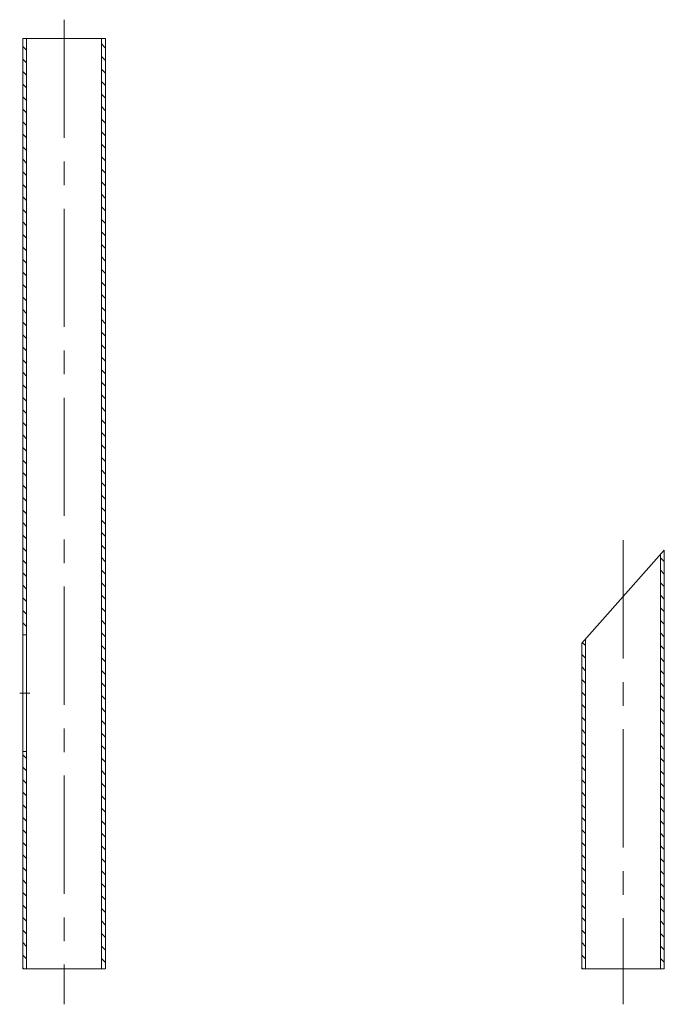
# Model space of a CAD drawing. Header units: millimetres. Extents: x -4800 to 7624, y -949 to 1747.
# Tile 2 of 8: x -2345 to -1652, y -506 to 553. Entities that reach past the tile are written whole.
import ezdxf

# ---------------------------------------------------------------- set-up
doc = ezdxf.new("R2010")
doc.units = ezdxf.units.MM
doc.linetypes.add('CENTERX2', pattern=[101.6, 63.5, -12.7, 12.7, -12.7])
doc.layers.add('ГП_Штриховки', color=7, linetype='Continuous')
doc.layers.add('ГТО-2_Металлические_конструкции', color=1, linetype='Continuous', lineweight=30)
doc.layers.add('Оси', color=1, linetype='CENTERX2', lineweight=15)

msp = doc.modelspace()

# ---------------------------------------------------------------- hatches: boundary and pattern name
at = {"layer": 'ГП_Штриховки', "lineweight": 9, "true_color": 0x000000, "transparency": 33554610}
h = msp.add_hatch(dxfattribs=at)
h.set_pattern_fill('ANSI31', color=18, scale=3, angle=90)
h.set_pattern_definition([(135, (1068.238, -37.239), (-6.735192, -6.735192), [])])
h.paths.add_polyline_path([(-2253.0372229, 532.3866201), (-2257.0372229, 532.3866201), (-2257.0313798, -467.6140045), (-2253.0313798, -467.6140045)])
h.paths.add_polyline_path([(-2337.5392466, -237.9639029), (-2341.5392466, -233.9586328), (-2341.5046105, -467.6155309), (-2337.5046105, -467.6155309)])
h = msp.add_hatch(dxfattribs=at)
h.set_pattern_fill('ANSI31', color=18, scale=3, angle=90)
h.set_pattern_definition([(135, (1973.462, -46.376), (-6.735192, -6.735192), [])])
h.paths.add_polyline_path([(-2337.5372229, 532.3866201), (-2341.5372229, 532.3866201), (-2341.4897919, -108.7677811), (-2337.4897919, -112.773051)])
h = msp.add_hatch(dxfattribs=at)
h.set_pattern_fill('ANSI31', color=18, scale=3, angle=90)
h.set_pattern_definition([(135, (1668.694, -37.239), (-6.735192, -6.735192), [])])
h.paths.add_polyline_path([(-1652.3806071, -17.6144027), (-1656.5027877, -22.2728289), (-1656.574764, -467.6140045), (-1652.574764, -467.6140045)])
h.paths.add_polyline_path([(-1737.079753, -113.1129054), (-1741.0737044, -117.6155675), (-1741.0479947, -467.6155309), (-1737.0479947, -467.6155309)])

# ---------------------------------------------------------------- linework, layer by layer
at = {"layer": 'ГТО-2_Металлические_конструкции', "color": 0, "lineweight": 13}
for p, q in [((-2341.5372229, 532.3866201), (-2341.5372229, -108.7202875)), ((-2341.5372229, 532.3866201), (-2252.8372229, 532.3866201)), ((-2337.5372229, 532.3866201), (-2337.5372229, -108.7202875)), ((-2257.0372229, 532.3866201), (-2256.8969216, -467.6140382)), ((-2252.8372229, 532.3866201), (-2252.8191533, -467.6139645)), ((-1741.0737044, -117.6155675), (-1652.3706688, -17.6144008)), ((-1652.3706688, -17.6144008), (-1652.3625375, -467.6139645)), ((-1656.5027877, -22.2728289), (-1656.4403058, -467.6140382)), ((-2341.5372229, -108.7202875), (-2337.5372229, -108.7202875)), ((-1737.079753, -113.1129054), (-1737.0786722, -233.9622189)), ((-1741.0737044, -117.6155675), (-1741.0789826, -233.9622859)), ((-2341.5355984, -233.9622859), (-2337.535288, -233.9622189)), ((-2341.5355984, -233.9622859), (-2341.5303202, -467.6155675)), ((-2337.535288, -233.9622189), (-2337.5313764, -467.6154952)), ((-1741.0789826, -233.9622859), (-1741.0737044, -467.6155675)), ((-1737.0786722, -233.9622189), (-1737.0747606, -467.6154952)), ((-2253.0259424, -467.6139683), (-2341.5303202, -467.6155675)), ((-1652.5693266, -467.6139683), (-1741.0737044, -467.6155675))]:
    msp.add_line(p, q, dxfattribs=at)
at = {"layer": 'ГТО-2_Металлические_конструкции', "color": 0, "lineweight": 9}
for p, q in [((-2341.5372229, -108.7202875), (-2341.5355984, -233.9622859)), ((-2337.5372229, -108.7202875), (-2337.535288, -233.9622189)), ((-2334.1283636, -171.3412645), (-2344.9443026, -171.3412645))]:
    msp.add_line(p, q, dxfattribs=at)
at = {"layer": 'Оси', "ltscale": 2}
for p, q in [((-2297.1872229, 552.7454334), (-2297.1872229, -505.9081655)), ((-1696.7306071, -7.0413216), (-1696.7306071, -505.9081655))]:
    msp.add_line(p, q, dxfattribs=at)

doc.saveas('drawing.dxf')
